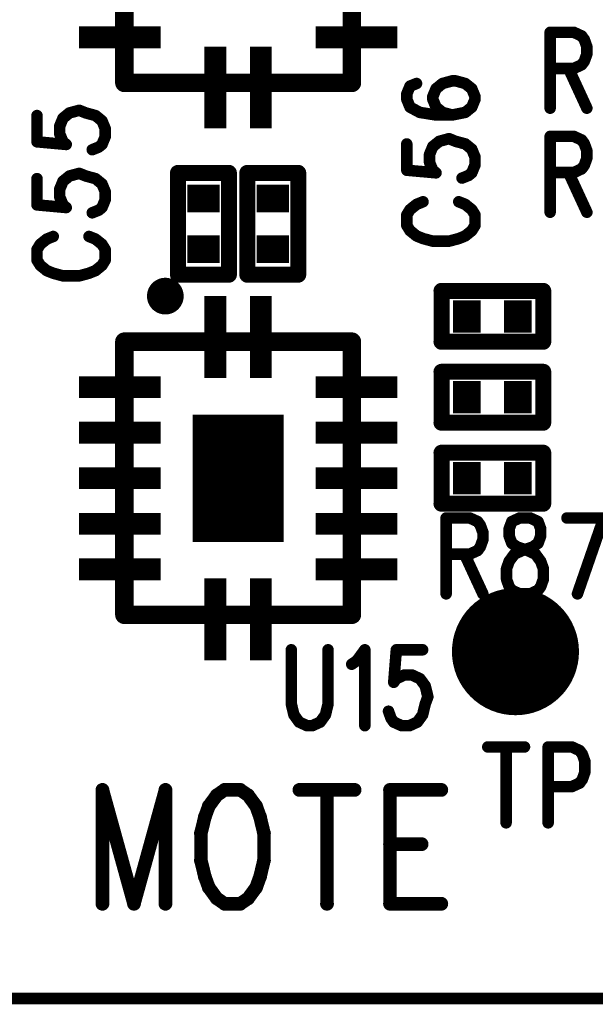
# Model space of a CAD drawing. Extents: x 2 to 38, y 2.4 to 29.6.
# Tile 16 of 93: x 10.8 to 12, y 13.3 to 15.3. Entities that reach past the tile are written whole.
import ezdxf

# ---------------------------------------------------------------- set-up
doc = ezdxf.new("R2010")
doc.units = 0
doc.layers.get('0').update_dxf_attribs({"linetype": 'CONTINUOUS'})
doc.layers.add('adt001026', color=1, linetype='CONTINUOUS')

# ---------------------------------------------------------------- blocks, each defined once
blk = doc.blocks.new('D11')
at = {"const_width": 0.0115}
blk.add_lwpolyline([(-0.00575, 0, 1), (0.00575, 0, 1)], format="xyb", close=True, dxfattribs=at)
blk = doc.blocks.new('D13')
at = {"const_width": 0.0185}
blk.add_lwpolyline([(-0.00925, 0, 1), (0.00925, 0, 1)], format="xyb", close=True, dxfattribs=at)
blk = doc.blocks.new('D15')
at = {"const_width": 0.0161}
blk.add_lwpolyline([(-0.00805, 0, 1), (0.00805, 0, 1)], format="xyb", close=True, dxfattribs=at)
blk = doc.blocks.new('D21')
at = {"const_width": 0.0138}
blk.add_lwpolyline([(-0.0069, 0, 1), (0.0069, 0, 1)], format="xyb", close=True, dxfattribs=at)
blk = doc.blocks.new('D24')
at = {"const_width": 0.1271}
blk.add_lwpolyline([(-0.06355, 0, 1), (0.06355, 0, 1)], format="xyb", close=True, dxfattribs=at)
blk = doc.blocks.new('D25')
at = {"const_width": 0.0554}
blk.add_lwpolyline([(-0.0323, 0), (0.0323, 0)], dxfattribs=at)
blk = doc.blocks.new('D26')
at = {"const_width": 0.0646}
blk.add_lwpolyline([(-0.0277, 0), (0.0277, 0)], dxfattribs=at)
blk = doc.blocks.new('D53')
at = {"const_width": 0.2547}
blk.add_lwpolyline([(-0.09095, 0), (0.09095, 0)], dxfattribs=at)
blk = doc.blocks.new('D56')
at = {"const_width": 0.1637}
blk.add_lwpolyline([(-0.0218, 0), (0.0218, 0)], dxfattribs=at)
blk = doc.blocks.new('D57')
at = {"const_width": 0.0436}
blk.add_lwpolyline([(-0.08185, 0), (0.08185, 0)], dxfattribs=at)

msp = doc.modelspace()

# ---------------------------------------------------------------- linework, layer by layer
at = {"layer": 'adt001026', "color": 1}
for points, const_width in [([(11.049, 15.1376), (11.049, 15.6837)], 0.037), ([(11.5041, 15.6837), (11.5041, 15.1376)], 0.037), ([(11.9007, 15.2387), (11.9007, 15.087)], 0.023), ([(11.9007, 15.2387), (11.948, 15.2387)], 0.023), ([(11.948, 15.2387), (11.9637, 15.2315)], 0.023), ([(11.9637, 15.2315), (11.969, 15.2243)], 0.023), ([(11.969, 15.2243), (11.9742, 15.2098)], 0.023), ([(11.9742, 15.2098), (11.9742, 15.1954)], 0.023), ([(11.9742, 15.1954), (11.969, 15.1809)], 0.023), ([(11.948, 15.1665), (11.9007, 15.1665)], 0.023), ([(11.9375, 15.1665), (11.9742, 15.087)], 0.023), ([(11.9637, 15.1737), (11.948, 15.1665)], 0.023), ([(11.969, 15.1809), (11.9637, 15.1737)], 0.023), ([(11.5041, 15.1376), (11.049, 15.1376)], 0.037), ([(11.6204, 15.1312), (11.6139, 15.1154)], 0.023), ([(11.6334, 15.1364), (11.6204, 15.1312)], 0.023), ([(11.6724, 15.1259), (11.6659, 15.1101)], 0.023), ([(11.6854, 15.1364), (11.6724, 15.1259)], 0.023), ([(11.7049, 15.1417), (11.6854, 15.1364)], 0.023), ([(11.7114, 15.1417), (11.7049, 15.1417)], 0.023), ([(11.7309, 15.1364), (11.7114, 15.1417)], 0.023), ([(11.7439, 15.1259), (11.7309, 15.1364)], 0.023), ([(11.7504, 15.1101), (11.7439, 15.1259)], 0.023), ([(11.6139, 15.1154), (11.6139, 15.1049)], 0.023), ([(11.6659, 15.1101), (11.6659, 15.1049)], 0.023), ([(11.7504, 15.1049), (11.7504, 15.1101)], 0.023), ([(11.6139, 15.1049), (11.6204, 15.0891)], 0.023), ([(11.6204, 15.0891), (11.6399, 15.0786)], 0.023), ([(11.6659, 15.1049), (11.6724, 15.0891)], 0.023), ([(11.6724, 15.0891), (11.6854, 15.0786)], 0.023), ([(11.7309, 15.0786), (11.7439, 15.0891)], 0.023), ([(11.7439, 15.0891), (11.7504, 15.1049)], 0.023), ([(10.8742, 15.0723), (10.8742, 15.0198)], 0.023), ([(10.9197, 15.0513), (10.9262, 15.0671)], 0.023), ([(10.9262, 15.0671), (10.9392, 15.0776)], 0.023), ([(10.9392, 15.0776), (10.9587, 15.0828)], 0.023), ([(10.9587, 15.0828), (10.9717, 15.0776)], 0.023), ([(10.9717, 15.0776), (10.9912, 15.0723)], 0.023), ([(10.9912, 15.0723), (11.0042, 15.0618)], 0.023), ([(11.6399, 15.0786), (11.6724, 15.0734)], 0.023), ([(11.6724, 15.0734), (11.7049, 15.0734)], 0.023), ([(11.6854, 15.0786), (11.7049, 15.0734)], 0.023), ([(11.7049, 15.0734), (11.7309, 15.0786)], 0.023), ([(10.9197, 15.0355), (10.9197, 15.0513)], 0.023), ([(11.0042, 15.0618), (11.0107, 15.0461)], 0.023), ([(10.9262, 15.0198), (10.9197, 15.0355)], 0.023), ([(11.0107, 15.0303), (11.0042, 15.0145)], 0.023), ([(11.0107, 15.0461), (11.0107, 15.0303)], 0.023), ([(11.9007, 15.0307), (11.9007, 14.879)], 0.023), ([(11.9007, 15.0307), (11.948, 15.0307)], 0.023), ([(11.948, 15.0307), (11.9637, 15.0235)], 0.023), ([(10.8742, 15.0198), (10.9327, 15.0145)], 0.023), ([(10.9327, 15.0145), (10.9262, 15.0198)], 0.023), ([(10.9977, 15.0093), (10.9847, 15.004)], 0.023), ([(11.0042, 15.0145), (10.9977, 15.0093)], 0.023), ([(11.6139, 15.0156), (11.6139, 14.963)], 0.023), ([(11.6594, 14.9946), (11.6659, 15.0103)], 0.023), ([(11.6659, 15.0103), (11.6789, 15.0208)], 0.023), ([(11.6789, 15.0208), (11.6984, 15.0261)], 0.023), ([(11.6984, 15.0261), (11.7114, 15.0208)], 0.023), ([(11.7114, 15.0208), (11.7309, 15.0156)], 0.023), ([(11.7309, 15.0156), (11.7439, 15.0051)], 0.023), ([(11.9637, 15.0235), (11.969, 15.0162)], 0.023), ([(11.969, 15.0162), (11.9742, 15.0018)], 0.023), ([(11.6594, 14.9788), (11.6594, 14.9946)], 0.023), ([(11.7439, 15.0051), (11.7504, 14.9893)], 0.023), ([(11.7504, 14.9893), (11.7504, 14.9736)], 0.023), ([(11.9742, 15.0018), (11.9742, 14.9873)], 0.023), ([(11.6659, 14.963), (11.6594, 14.9788)], 0.023), ([(11.7504, 14.9736), (11.7439, 14.9578)], 0.023), ([(11.969, 14.9729), (11.9637, 14.9657)], 0.023), ([(11.9742, 14.9873), (11.969, 14.9729)], 0.023), ([(10.9262, 14.941), (10.9392, 14.9515)], 0.023), ([(10.9392, 14.9515), (10.9587, 14.9567)], 0.023), ([(10.9587, 14.9567), (10.9717, 14.9515)], 0.023), ([(10.9717, 14.9515), (10.9912, 14.9462)], 0.023), ([(11.1563, 14.7542), (11.1563, 14.9576)], 0.032), ([(11.1563, 14.9576), (11.258, 14.9576)], 0.032), ([(11.258, 14.9576), (11.258, 14.7542)], 0.032), ([(11.295, 14.7542), (11.295, 14.9576)], 0.032), ([(11.295, 14.9576), (11.3967, 14.9576)], 0.032), ([(11.3967, 14.9576), (11.3967, 14.7542)], 0.032), ([(11.6139, 14.963), (11.6724, 14.9578)], 0.023), ([(11.6724, 14.9578), (11.6659, 14.963)], 0.023), ([(11.7374, 14.9525), (11.7244, 14.9473)], 0.023), ([(11.7439, 14.9578), (11.7374, 14.9525)], 0.023), ([(11.948, 14.9584), (11.9007, 14.9584)], 0.023), ([(11.9375, 14.9584), (11.9742, 14.879)], 0.023), ([(11.9637, 14.9657), (11.948, 14.9584)], 0.023), ([(10.8742, 14.9462), (10.8742, 14.8937)], 0.023), ([(10.9197, 14.9252), (10.9262, 14.941)], 0.023), ([(10.9912, 14.9462), (11.0042, 14.9357)], 0.023), ([(11.0042, 14.9357), (11.0107, 14.92)], 0.023), ([(10.9197, 14.9095), (10.9197, 14.9252)], 0.023), ([(10.9262, 14.8937), (10.9197, 14.9095)], 0.023), ([(11.0107, 14.92), (11.0107, 14.9042)], 0.023), ([(10.8742, 14.8937), (10.9327, 14.8884)], 0.023), ([(10.9327, 14.8884), (10.9262, 14.8937)], 0.023), ([(11.0107, 14.9042), (11.0042, 14.8884)], 0.023), ([(11.6334, 14.8947), (11.6204, 14.8842)], 0.023), ([(11.6464, 14.9), (11.6334, 14.8947)], 0.023), ([(11.7309, 14.8947), (11.7179, 14.9)], 0.023), ([(11.7439, 14.8842), (11.7309, 14.8947)], 0.023), ([(10.9977, 14.8832), (10.9847, 14.8779)], 0.023), ([(11.0042, 14.8884), (10.9977, 14.8832)], 0.023), ([(11.6204, 14.8842), (11.6139, 14.8737)], 0.023), ([(11.6139, 14.8737), (11.6139, 14.8527)], 0.023), ([(11.7504, 14.8737), (11.7439, 14.8842)], 0.023), ([(11.7504, 14.8527), (11.7504, 14.8737)], 0.023), ([(11.6139, 14.8527), (11.6204, 14.8422)], 0.023), ([(11.7439, 14.8422), (11.7504, 14.8527)], 0.023), ([(10.9067, 14.8306), (10.8937, 14.8254)], 0.023), ([(10.9912, 14.8254), (10.9782, 14.8306)], 0.023), ([(11.6204, 14.8422), (11.6334, 14.8317)], 0.023), ([(11.6334, 14.8317), (11.6464, 14.8264)], 0.023), ([(11.7179, 14.8264), (11.7309, 14.8317)], 0.023), ([(11.7309, 14.8317), (11.7439, 14.8422)], 0.023), ([(10.8807, 14.8149), (10.8742, 14.8044)], 0.023), ([(10.8937, 14.8254), (10.8807, 14.8149)], 0.023), ([(11.0042, 14.8149), (10.9912, 14.8254)], 0.023), ([(11.0107, 14.8044), (11.0042, 14.8149)], 0.023), ([(11.6464, 14.8264), (11.6659, 14.8212)], 0.023), ([(11.6659, 14.8212), (11.6984, 14.8212)], 0.023), ([(11.6984, 14.8212), (11.7179, 14.8264)], 0.023), ([(10.8742, 14.8044), (10.8742, 14.7834)], 0.023), ([(11.0107, 14.7834), (11.0107, 14.8044)], 0.023), ([(10.8742, 14.7834), (10.8807, 14.7729)], 0.023), ([(10.8807, 14.7729), (10.8937, 14.7623)], 0.023), ([(10.9912, 14.7623), (11.0042, 14.7729)], 0.023), ([(11.0042, 14.7729), (11.0107, 14.7834)], 0.023), ([(10.8937, 14.7623), (10.9067, 14.7571)], 0.023), ([(10.9067, 14.7571), (10.9262, 14.7518)], 0.023), ([(10.9262, 14.7518), (10.9587, 14.7518)], 0.023), ([(10.9587, 14.7518), (10.9782, 14.7571)], 0.023), ([(10.9782, 14.7571), (10.9912, 14.7623)], 0.023), ([(11.258, 14.7542), (11.1563, 14.7542)], 0.032), ([(11.3967, 14.7542), (11.295, 14.7542)], 0.032), ([(11.1187, 14.7249), (11.1178, 14.724)], 0.037), ([(11.1197, 14.7257), (11.1187, 14.7249)], 0.037), ([(11.1207, 14.7264), (11.1197, 14.7257)], 0.037), ([(11.1218, 14.7271), (11.1207, 14.7264)], 0.037), ([(11.1229, 14.7277), (11.1218, 14.7271)], 0.037), ([(11.1241, 14.7282), (11.1229, 14.7277)], 0.037), ([(11.1253, 14.7287), (11.1241, 14.7282)], 0.037), ([(11.1265, 14.729), (11.1253, 14.7287)], 0.037), ([(11.1278, 14.7293), (11.1265, 14.729)], 0.037), ([(11.129, 14.7294), (11.1278, 14.7293)], 0.037), ([(11.1303, 14.7295), (11.129, 14.7294)], 0.037), ([(11.1316, 14.7295), (11.1303, 14.7295)], 0.037), ([(11.1328, 14.7294), (11.1316, 14.7295)], 0.037), ([(11.1341, 14.7293), (11.1328, 14.7294)], 0.037), ([(11.1353, 14.729), (11.1341, 14.7293)], 0.037), ([(11.1365, 14.7287), (11.1353, 14.729)], 0.037), ([(11.1377, 14.7282), (11.1365, 14.7287)], 0.037), ([(11.1389, 14.7277), (11.1377, 14.7282)], 0.037), ([(11.14, 14.7271), (11.1389, 14.7277)], 0.037), ([(11.1411, 14.7264), (11.14, 14.7271)], 0.037), ([(11.1421, 14.7257), (11.1411, 14.7264)], 0.037), ([(11.1431, 14.7249), (11.1421, 14.7257)], 0.037), ([(11.144, 14.724), (11.1431, 14.7249)], 0.037), ([(11.1128, 14.7126), (11.1127, 14.7114)], 0.037), ([(11.1127, 14.7114), (11.1128, 14.7101)], 0.037), ([(11.1129, 14.7139), (11.1128, 14.7126)], 0.037), ([(11.1128, 14.7101), (11.1129, 14.7088)], 0.037), ([(11.1131, 14.7151), (11.1129, 14.7139)], 0.037), ([(11.1129, 14.7088), (11.1131, 14.7076)], 0.037), ([(11.1134, 14.7164), (11.1131, 14.7151)], 0.037), ([(11.1131, 14.7076), (11.1134, 14.7063)], 0.037), ([(11.1138, 14.7176), (11.1134, 14.7164)], 0.037), ([(11.1134, 14.7063), (11.1138, 14.7051)], 0.037), ([(11.1143, 14.7188), (11.1138, 14.7176)], 0.037), ([(11.1138, 14.7051), (11.1143, 14.704)], 0.037), ([(11.1149, 14.7199), (11.1143, 14.7188)], 0.037), ([(11.1155, 14.721), (11.1149, 14.7199)], 0.037), ([(11.1162, 14.722), (11.1155, 14.721)], 0.037), ([(11.117, 14.723), (11.1162, 14.722)], 0.037), ([(11.1178, 14.724), (11.117, 14.723)], 0.037), ([(11.1449, 14.723), (11.144, 14.724)], 0.037), ([(11.1456, 14.722), (11.1449, 14.723)], 0.037), ([(11.1464, 14.721), (11.1456, 14.722)], 0.037), ([(11.147, 14.7199), (11.1464, 14.721)], 0.037), ([(11.1475, 14.7187), (11.147, 14.7199)], 0.037), ([(11.148, 14.7176), (11.1475, 14.7187)], 0.037), ([(11.1475, 14.7039), (11.148, 14.7051)], 0.037), ([(11.1484, 14.7164), (11.148, 14.7176)], 0.037), ([(11.148, 14.7051), (11.1484, 14.7063)], 0.037), ([(11.1487, 14.7151), (11.1484, 14.7164)], 0.037), ([(11.1484, 14.7063), (11.1487, 14.7075)], 0.037), ([(11.1489, 14.7139), (11.1487, 14.7151)], 0.037), ([(11.1487, 14.7075), (11.1489, 14.7088)], 0.037), ([(11.1491, 14.7126), (11.1489, 14.7139)], 0.037), ([(11.1489, 14.7088), (11.1491, 14.7101)], 0.037), ([(11.1491, 14.7113), (11.1491, 14.7126)], 0.037), ([(11.1491, 14.7113), (11.1491, 14.7113)], 0.037), ([(11.1491, 14.7101), (11.1491, 14.7113)], 0.037), ([(11.1491, 14.7113), (11.1491, 14.7113)], 0.037), ([(11.6834, 14.7218), (11.8868, 14.7218)], 0.032), ([(11.6834, 14.6201), (11.6834, 14.7218)], 0.032), ([(11.8868, 14.7218), (11.8868, 14.6201)], 0.032), ([(11.1143, 14.704), (11.1148, 14.7028)], 0.037), ([(11.1148, 14.7028), (11.1155, 14.7017)], 0.037), ([(11.1155, 14.7017), (11.1162, 14.7007)], 0.037), ([(11.1162, 14.7007), (11.117, 14.6997)], 0.037), ([(11.117, 14.6997), (11.1178, 14.6987)], 0.037), ([(11.1178, 14.6987), (11.1187, 14.6978)], 0.037), ([(11.1187, 14.6978), (11.1197, 14.697)], 0.037), ([(11.1197, 14.697), (11.1207, 14.6963)], 0.037), ([(11.1207, 14.6963), (11.1218, 14.6956)], 0.037), ([(11.1218, 14.6956), (11.1229, 14.695)], 0.037), ([(11.1229, 14.695), (11.1241, 14.6945)], 0.037), ([(11.1241, 14.6945), (11.1253, 14.694)], 0.037), ([(11.1253, 14.694), (11.1265, 14.6937)], 0.037), ([(11.1265, 14.6937), (11.1277, 14.6934)], 0.037), ([(11.1277, 14.6934), (11.129, 14.6932)], 0.037), ([(11.129, 14.6932), (11.1303, 14.6932)], 0.037), ([(11.1303, 14.6932), (11.1315, 14.6932)], 0.037), ([(11.1315, 14.6932), (11.1328, 14.6932)], 0.037), ([(11.1328, 14.6932), (11.1341, 14.6934)], 0.037), ([(11.1341, 14.6934), (11.1353, 14.6937)], 0.037), ([(11.1353, 14.6937), (11.1365, 14.694)], 0.037), ([(11.1365, 14.694), (11.1377, 14.6945)], 0.037), ([(11.1377, 14.6945), (11.1389, 14.695)], 0.037), ([(11.1389, 14.695), (11.14, 14.6956)], 0.037), ([(11.14, 14.6956), (11.1411, 14.6962)], 0.037), ([(11.1411, 14.6962), (11.1421, 14.697)], 0.037), ([(11.1421, 14.697), (11.1431, 14.6978)], 0.037), ([(11.1431, 14.6978), (11.144, 14.6987)], 0.037), ([(11.144, 14.6987), (11.1448, 14.6996)], 0.037), ([(11.1448, 14.6996), (11.1456, 14.7006)], 0.037), ([(11.1456, 14.7006), (11.1463, 14.7017)], 0.037), ([(11.1463, 14.7017), (11.147, 14.7028)], 0.037), ([(11.147, 14.7028), (11.1475, 14.7039)], 0.037), ([(11.049, 14.6203), (11.5041, 14.6203)], 0.037), ([(11.049, 14.0743), (11.049, 14.6203)], 0.037), ([(11.5041, 14.6203), (11.5041, 14.0743)], 0.037), ([(11.8868, 14.6201), (11.6834, 14.6201)], 0.032), ([(11.6834, 14.56), (11.8868, 14.56)], 0.032), ([(11.6834, 14.4583), (11.6834, 14.56)], 0.032), ([(11.8868, 14.56), (11.8868, 14.4583)], 0.032), ([(11.8868, 14.4583), (11.6834, 14.4583)], 0.032), ([(11.6834, 14.3982), (11.8868, 14.3982)], 0.032), ([(11.6834, 14.2964), (11.6834, 14.3982)], 0.032), ([(11.8868, 14.3982), (11.8868, 14.2964)], 0.032), ([(11.8868, 14.2964), (11.6834, 14.2964)], 0.032), ([(11.6926, 14.2678), (11.6926, 14.1161)], 0.023), ([(11.6926, 14.2678), (11.7399, 14.2678)], 0.023), ([(11.7399, 14.2678), (11.7557, 14.2606)], 0.023), ([(11.7557, 14.2606), (11.7609, 14.2534)], 0.023), ([(11.824, 14.2606), (11.8187, 14.2462)], 0.023), ([(11.8397, 14.2678), (11.824, 14.2606)], 0.023), ([(11.8608, 14.2678), (11.8397, 14.2678)], 0.023), ([(11.8765, 14.2606), (11.8608, 14.2678)], 0.023), ([(11.8818, 14.2462), (11.8765, 14.2606)], 0.023), ([(11.9343, 14.2678), (12.0079, 14.2678)], 0.023), ([(12.0079, 14.2678), (11.9553, 14.1161)], 0.023), ([(11.7609, 14.2534), (11.7662, 14.239)], 0.023), ([(11.8187, 14.2462), (11.8187, 14.2317)], 0.023), ([(11.8818, 14.2317), (11.8818, 14.2462)], 0.023), ([(11.7662, 14.2245), (11.7609, 14.21)], 0.023), ([(11.7662, 14.239), (11.7662, 14.2245)], 0.023), ([(11.8187, 14.2317), (11.824, 14.2173)], 0.023), ([(11.8765, 14.2173), (11.8818, 14.2317)], 0.023), ([(11.7557, 14.2028), (11.7399, 14.1956)], 0.023), ([(11.7609, 14.21), (11.7557, 14.2028)], 0.023), ([(11.824, 14.2173), (11.8345, 14.21)], 0.023), ([(11.8292, 14.1956), (11.845, 14.2028)], 0.023), ([(11.8345, 14.21), (11.8555, 14.2028)], 0.023), ([(11.845, 14.2028), (11.866, 14.21)], 0.023), ([(11.8555, 14.2028), (11.8713, 14.1956)], 0.023), ([(11.866, 14.21), (11.8765, 14.2173)], 0.023), ([(11.7399, 14.1956), (11.6926, 14.1956)], 0.023), ([(11.7294, 14.1956), (11.7662, 14.1161)], 0.023), ([(11.8135, 14.1667), (11.8187, 14.1812)], 0.023), ([(11.8187, 14.1812), (11.8292, 14.1956)], 0.023), ([(11.8713, 14.1956), (11.8818, 14.1812)], 0.023), ([(11.8818, 14.1812), (11.887, 14.1667)], 0.023), ([(11.8135, 14.145), (11.8135, 14.1667)], 0.023), ([(11.887, 14.1667), (11.887, 14.145)], 0.023), ([(11.8187, 14.1306), (11.8135, 14.145)], 0.023), ([(11.887, 14.145), (11.8818, 14.1306)], 0.023), ([(11.824, 14.1234), (11.8187, 14.1306)], 0.023), ([(11.8397, 14.1161), (11.824, 14.1234)], 0.023), ([(11.8765, 14.1234), (11.8608, 14.1161)], 0.023), ([(11.8818, 14.1306), (11.8765, 14.1234)], 0.023), ([(11.8608, 14.1161), (11.8397, 14.1161)], 0.023), ([(11.5041, 14.0743), (11.049, 14.0743)], 0.037), ([(11.3829, 14.0043), (11.3829, 13.896)], 0.023), ([(11.4564, 13.896), (11.4564, 14.0043)], 0.023), ([(11.5142, 13.9826), (11.53, 14.0043)], 0.023), ([(11.53, 14.0043), (11.53, 13.8526)], 0.023), ([(11.593, 14.0043), (11.5878, 13.9393)], 0.023), ([(11.6456, 14.0043), (11.593, 14.0043)], 0.023), ([(11.5037, 13.9754), (11.5142, 13.9826)], 0.023), ([(11.5878, 13.9393), (11.593, 13.9465)], 0.023), ([(11.593, 13.9465), (11.6088, 13.9538)], 0.023), ([(11.6088, 13.9538), (11.6245, 13.9538)], 0.023), ([(11.6245, 13.9538), (11.6403, 13.9465)], 0.023), ([(11.6403, 13.9465), (11.6508, 13.9321)], 0.023), ([(11.6508, 13.9321), (11.6561, 13.9104)], 0.023), ([(11.6561, 13.9104), (11.6508, 13.896)], 0.023), ([(11.3829, 13.896), (11.3881, 13.8743)], 0.023), ([(11.4512, 13.8743), (11.4564, 13.896)], 0.023), ([(11.6508, 13.896), (11.6456, 13.8743)], 0.023), ([(11.3881, 13.8743), (11.3986, 13.8598)], 0.023), ([(11.4407, 13.8598), (11.4512, 13.8743)], 0.023), ([(11.5825, 13.8671), (11.5773, 13.8815)], 0.023), ([(11.5878, 13.8598), (11.5825, 13.8671)], 0.023), ([(11.6456, 13.8743), (11.635, 13.8598)], 0.023), ([(11.3986, 13.8598), (11.4144, 13.8526)], 0.023), ([(11.4144, 13.8526), (11.4249, 13.8526)], 0.023), ([(11.4249, 13.8526), (11.4407, 13.8598)], 0.023), ([(11.6035, 13.8526), (11.5878, 13.8598)], 0.023), ([(11.6193, 13.8526), (11.6035, 13.8526)], 0.023), ([(11.635, 13.8598), (11.6193, 13.8526)], 0.023), ([(11.7759, 13.8101), (11.8494, 13.8101)], 0.023), ([(11.8126, 13.8101), (11.8126, 13.6584)], 0.023), ([(11.8967, 13.8101), (11.8967, 13.6584)], 0.023), ([(11.8967, 13.8101), (11.944, 13.8101)], 0.023), ([(11.944, 13.8101), (11.9597, 13.8029)], 0.023), ([(11.9597, 13.8029), (11.965, 13.7957)], 0.023), ([(11.965, 13.7957), (11.9702, 13.7812)], 0.023), ([(11.9702, 13.7812), (11.9702, 13.7596)], 0.023), ([(11.9702, 13.7596), (11.965, 13.7451)], 0.023), ([(11.944, 13.7307), (11.8967, 13.7307)], 0.023), ([(11.9597, 13.7379), (11.944, 13.7307)], 0.023), ([(11.965, 13.7451), (11.9597, 13.7379)], 0.023), ([(11.0051, 13.7242), (11.0051, 13.4966)], 0.027), ([(11.0051, 13.7242), (11.0682, 13.4966)], 0.027), ([(11.1312, 13.7242), (11.0682, 13.4966)], 0.027), ([(11.1312, 13.7242), (11.1312, 13.4966)], 0.027), ([(11.2337, 13.7133), (11.2179, 13.6917)], 0.027), ([(11.2494, 13.7242), (11.2337, 13.7133)], 0.027), ([(11.2809, 13.7242), (11.2494, 13.7242)], 0.027), ([(11.2967, 13.7133), (11.2809, 13.7242)], 0.027), ([(11.3125, 13.6917), (11.2967, 13.7133)], 0.027), ([(11.3992, 13.7242), (11.5095, 13.7242)], 0.027), ([(11.4543, 13.7242), (11.4543, 13.4966)], 0.027), ([(11.5804, 13.7242), (11.5804, 13.4966)], 0.027), ([(11.5804, 13.7242), (11.6829, 13.7242)], 0.027), ([(11.2179, 13.6917), (11.21, 13.67)], 0.027), ([(11.3204, 13.67), (11.3125, 13.6917)], 0.027), ([(11.21, 13.67), (11.2021, 13.6375)], 0.027), ([(11.3282, 13.6375), (11.3204, 13.67)], 0.027), ([(11.2021, 13.6375), (11.2021, 13.5833)], 0.027), ([(11.3282, 13.5833), (11.3282, 13.6375)], 0.027), ([(11.5804, 13.6158), (11.6435, 13.6158)], 0.027), ([(11.2021, 13.5833), (11.21, 13.5508)], 0.027), ([(11.3204, 13.5508), (11.3282, 13.5833)], 0.027), ([(11.21, 13.5508), (11.2179, 13.5291)], 0.027), ([(11.3125, 13.5291), (11.3204, 13.5508)], 0.027), ([(11.2179, 13.5291), (11.2337, 13.5075)], 0.027), ([(11.2967, 13.5075), (11.3125, 13.5291)], 0.027), ([(11.2337, 13.5075), (11.2494, 13.4966)], 0.027), ([(11.2494, 13.4966), (11.2809, 13.4966)], 0.027), ([(11.2809, 13.4966), (11.2967, 13.5075)], 0.027), ([(11.5804, 13.4966), (11.6829, 13.4966)], 0.027), ([(22.881, 13.3071), (5.5438, 13.3071)], 0.023)]:
    msp.add_lwpolyline(points, dxfattribs=dict(at, const_width=const_width))

# ---------------------------------------------------------------- block references
at = {"layer": 'adt001026'}
for name, p in [('D57', (11.0399, 15.2286)), ('D57', (11.5132, 15.2286)), ('D11', (11.9007, 15.2387)), ('D11', (11.9007, 15.2387)), ('D11', (11.948, 15.2387)), ('D11', (11.9637, 15.2315)), ('D11', (11.969, 15.2243)), ('D11', (11.9742, 15.2098)), ('D56', (11.231, 15.1285)), ('D56', (11.322, 15.1285)), ('D11', (11.9742, 15.1954)), ('D11', (11.9007, 15.1665)), ('D11', (11.9375, 15.1665)), ('D11', (11.948, 15.1665)), ('D11', (11.9637, 15.1737)), ('D11', (11.969, 15.1809)), ('D13', (11.049, 15.1376)), ('D13', (11.5041, 15.1376)), ('D11', (11.6204, 15.1312)), ('D11', (11.6334, 15.1364)), ('D11', (11.6724, 15.1259)), ('D11', (11.6854, 15.1364)), ('D11', (11.7049, 15.1417)), ('D11', (11.7114, 15.1417)), ('D11', (11.7309, 15.1364)), ('D11', (11.7439, 15.1259)), ('D11', (11.6139, 15.1154)), ('D11', (11.6659, 15.1101)), ('D11', (11.7504, 15.1101)), ('D11', (11.6139, 15.1049)), ('D11', (11.6204, 15.0891)), ('D11', (11.6659, 15.1049)), ('D11', (11.6724, 15.0891)), ('D11', (11.7439, 15.0891)), ('D11', (11.7504, 15.1049)), ('D11', (11.9007, 15.087)), ('D11', (11.9742, 15.087)), ('D11', (10.8742, 15.0723)), ('D11', (10.9262, 15.0671)), ('D11', (10.9392, 15.0776)), ('D11', (10.9587, 15.0828)), ('D11', (10.9717, 15.0776)), ('D11', (10.9912, 15.0723)), ('D11', (11.6399, 15.0786)), ('D11', (11.6724, 15.0734)), ('D11', (11.6854, 15.0786)), ('D11', (11.7049, 15.0734)), ('D11', (11.7049, 15.0734)), ('D11', (11.7309, 15.0786)), ('D11', (10.9197, 15.0513)), ('D11', (11.0042, 15.0618)), ('D11', (10.9197, 15.0355)), ('D11', (11.0107, 15.0461)), ('D11', (11.0107, 15.0303)), ('D11', (11.9007, 15.0307)), ('D11', (11.9007, 15.0307)), ('D11', (11.948, 15.0307)), ('D11', (10.8742, 15.0198)), ('D11', (10.9262, 15.0198)), ('D11', (10.9327, 15.0145)), ('D11', (10.9977, 15.0093)), ('D11', (11.0042, 15.0145)), ('D11', (11.6139, 15.0156)), ('D11', (11.6659, 15.0103)), ('D11', (11.6789, 15.0208)), ('D11', (11.6984, 15.0261)), ('D11', (11.7114, 15.0208)), ('D11', (11.7309, 15.0156)), ('D11', (11.9637, 15.0235)), ('D11', (11.969, 15.0162)), ('D11', (10.9847, 15.004)), ('D11', (11.6594, 14.9946)), ('D11', (11.7439, 15.0051)), ('D11', (11.7504, 14.9893)), ('D11', (11.9742, 15.0018)), ('D11', (11.6594, 14.9788)), ('D11', (11.7504, 14.9736)), ('D11', (11.969, 14.9729)), ('D11', (11.9742, 14.9873)), ('D11', (10.9392, 14.9515)), ('D11', (10.9587, 14.9567)), ('D11', (10.9717, 14.9515)), ('D15', (11.1563, 14.9576)), ('D15', (11.258, 14.9576)), ('D15', (11.295, 14.9576)), ('D15', (11.3967, 14.9576)), ('D11', (11.6139, 14.963)), ('D11', (11.6659, 14.963)), ('D11', (11.6724, 14.9578)), ('D11', (11.7374, 14.9525)), ('D11', (11.7439, 14.9578)), ('D11', (11.9007, 14.9584)), ('D11', (11.9375, 14.9584)), ('D11', (11.948, 14.9584)), ('D11', (11.9637, 14.9657)), ('D11', (10.8742, 14.9462)), ('D11', (10.9262, 14.941)), ('D11', (10.9912, 14.9462)), ('D11', (11.0042, 14.9357)), ('D11', (11.7244, 14.9473)), ('D11', (10.9197, 14.9252)), ('D11', (10.9197, 14.9095)), ('D11', (11.0107, 14.92)), ('D25', (11.2072, 14.9067)), ('D25', (11.3459, 14.9067)), ('D11', (10.8742, 14.8937)), ('D11', (10.9262, 14.8937)), ('D11', (11.0107, 14.9042)), ('D11', (11.6334, 14.8947)), ('D11', (11.6464, 14.9)), ('D11', (11.7179, 14.9)), ('D11', (11.7309, 14.8947)), ('D11', (10.9327, 14.8884)), ('D11', (10.9847, 14.8779)), ('D11', (10.9977, 14.8832)), ('D11', (11.0042, 14.8884)), ('D11', (11.6139, 14.8737)), ('D11', (11.6204, 14.8842)), ('D11', (11.7439, 14.8842)), ('D11', (11.7504, 14.8737)), ('D11', (11.9007, 14.879)), ('D11', (11.9742, 14.879)), ('D11', (11.6139, 14.8527)), ('D11', (11.7504, 14.8527)), ('D11', (10.9067, 14.8306)), ('D11', (10.9782, 14.8306)), ('D11', (11.6204, 14.8422)), ('D11', (11.6334, 14.8317)), ('D11', (11.7309, 14.8317)), ('D11', (11.7439, 14.8422)), ('D11', (10.8807, 14.8149)), ('D11', (10.8937, 14.8254)), ('D11', (10.9912, 14.8254)), ('D11', (11.0042, 14.8149)), ('D25', (11.2072, 14.805)), ('D25', (11.3459, 14.805)), ('D11', (11.6464, 14.8264)), ('D11', (11.6659, 14.8212)), ('D11', (11.6984, 14.8212)), ('D11', (11.7179, 14.8264)), ('D11', (10.8742, 14.8044)), ('D11', (11.0107, 14.8044)), ('D11', (10.8742, 14.7834)), ('D11', (10.8807, 14.7729)), ('D11', (11.0042, 14.7729)), ('D11', (11.0107, 14.7834)), ('D11', (10.8937, 14.7623)), ('D11', (10.9067, 14.7571)), ('D11', (10.9262, 14.7518)), ('D11', (10.9587, 14.7518)), ('D11', (10.9782, 14.7571)), ('D11', (10.9912, 14.7623)), ('D15', (11.1563, 14.7542)), ('D15', (11.1563, 14.7542)), ('D15', (11.258, 14.7542)), ('D15', (11.295, 14.7542)), ('D15', (11.295, 14.7542)), ('D15', (11.3967, 14.7542)), ('D13', (11.1187, 14.7249)), ('D13', (11.1197, 14.7257)), ('D13', (11.1207, 14.7264)), ('D13', (11.1218, 14.7271)), ('D13', (11.1229, 14.7277)), ('D13', (11.1241, 14.7282)), ('D13', (11.1253, 14.7287)), ('D13', (11.1265, 14.729)), ('D13', (11.1278, 14.7293)), ('D13', (11.129, 14.7294)), ('D13', (11.1303, 14.7295)), ('D13', (11.1316, 14.7295)), ('D13', (11.1328, 14.7294)), ('D13', (11.1341, 14.7293)), ('D13', (11.1353, 14.729)), ('D13', (11.1365, 14.7287)), ('D13', (11.1377, 14.7282)), ('D13', (11.1389, 14.7277)), ('D13', (11.14, 14.7271)), ('D13', (11.1411, 14.7264)), ('D13', (11.1421, 14.7257)), ('D13', (11.1431, 14.7249)), ('D13', (11.1127, 14.7114)), ('D13', (11.1128, 14.7126)), ('D13', (11.1128, 14.7101)), ('D13', (11.1129, 14.7139)), ('D13', (11.1129, 14.7088)), ('D13', (11.1131, 14.7151)), ('D13', (11.1131, 14.7076)), ('D13', (11.1134, 14.7164)), ('D13', (11.1134, 14.7063)), ('D13', (11.1138, 14.7176)), ('D13', (11.1138, 14.7051)), ('D13', (11.1143, 14.7188)), ('D13', (11.1149, 14.7199)), ('D13', (11.1155, 14.721)), ('D13', (11.1162, 14.722)), ('D13', (11.117, 14.723)), ('D13', (11.1178, 14.724)), ('D13', (11.144, 14.724)), ('D13', (11.1449, 14.723)), ('D13', (11.1456, 14.722)), ('D13', (11.1464, 14.721)), ('D13', (11.147, 14.7199)), ('D13', (11.1475, 14.7187)), ('D13', (11.148, 14.7176)), ('D13', (11.148, 14.7051)), ('D13', (11.1484, 14.7164)), ('D13', (11.1484, 14.7063)), ('D13', (11.1487, 14.7151)), ('D13', (11.1487, 14.7075)), ('D13', (11.1489, 14.7139)), ('D13', (11.1489, 14.7088)), ('D13', (11.1491, 14.7126)), ('D13', (11.1491, 14.7113)), ('D13', (11.1491, 14.7113)), ('D13', (11.1491, 14.7113)), ('D13', (11.1491, 14.7113)), ('D13', (11.1491, 14.7101)), ('D15', (11.6834, 14.7218)), ('D15', (11.6834, 14.7218)), ('D15', (11.8868, 14.7218)), ('D13', (11.1143, 14.704)), ('D13', (11.1148, 14.7028)), ('D13', (11.1155, 14.7017)), ('D13', (11.1162, 14.7007)), ('D13', (11.117, 14.6997)), ('D13', (11.1178, 14.6987)), ('D13', (11.1187, 14.6978)), ('D13', (11.1197, 14.697)), ('D13', (11.1207, 14.6963)), ('D13', (11.1218, 14.6956)), ('D13', (11.1229, 14.695)), ('D13', (11.1241, 14.6945)), ('D13', (11.1253, 14.694)), ('D13', (11.1265, 14.6937)), ('D13', (11.1277, 14.6934)), ('D13', (11.129, 14.6932)), ('D13', (11.1303, 14.6932)), ('D13', (11.1315, 14.6932)), ('D13', (11.1328, 14.6932)), ('D13', (11.1341, 14.6934)), ('D13', (11.1353, 14.6937)), ('D13', (11.1365, 14.694)), ('D13', (11.1377, 14.6945)), ('D13', (11.1389, 14.695)), ('D13', (11.14, 14.6956)), ('D13', (11.1411, 14.6962)), ('D13', (11.1421, 14.697)), ('D13', (11.1431, 14.6978)), ('D13', (11.144, 14.6987)), ('D13', (11.1448, 14.6996)), ('D13', (11.1456, 14.7006)), ('D56', (11.231, 14.6294)), ('D13', (11.1463, 14.7017)), ('D13', (11.147, 14.7028)), ('D13', (11.1475, 14.7039)), ('D56', (11.322, 14.6294)), ('D26', (11.7342, 14.6709)), ('D26', (11.836, 14.6709)), ('D13', (11.049, 14.6203)), ('D13', (11.049, 14.6203)), ('D13', (11.5041, 14.6203)), ('D15', (11.6834, 14.6201)), ('D15', (11.8868, 14.6201)), ('D15', (11.6834, 14.56)), ('D15', (11.6834, 14.56)), ('D15', (11.8868, 14.56)), ('D57', (11.0399, 14.5293)), ('D57', (11.5132, 14.5293)), ('D26', (11.7342, 14.5091)), ('D26', (11.836, 14.5091)), ('D53', (11.2765, 14.3473)), ('D15', (11.6834, 14.4583)), ('D15', (11.8868, 14.4583)), ('D57', (11.0399, 14.4383)), ('D57', (11.5132, 14.4383)), ('D15', (11.6834, 14.3982)), ('D15', (11.6834, 14.3982)), ('D15', (11.8868, 14.3982)), ('D57', (11.0399, 14.3473)), ('D57', (11.5132, 14.3473)), ('D26', (11.7342, 14.3473)), ('D26', (11.836, 14.3473)), ('D15', (11.6834, 14.2964)), ('D15', (11.8868, 14.2964)), ('D57', (11.0399, 14.2563)), ('D57', (11.5132, 14.2563)), ('D11', (11.6926, 14.2678)), ('D11', (11.6926, 14.2678)), ('D11', (11.7399, 14.2678)), ('D11', (11.7557, 14.2606)), ('D11', (11.824, 14.2606)), ('D11', (11.8397, 14.2678)), ('D11', (11.8397, 14.2678)), ('D11', (11.8608, 14.2678)), ('D11', (11.8765, 14.2606)), ('D11', (11.9343, 14.2678)), ('D11', (11.7609, 14.2534)), ('D11', (11.8187, 14.2462)), ('D11', (11.8818, 14.2462)), ('D11', (11.7662, 14.239)), ('D11', (11.7662, 14.2245)), ('D11', (11.8187, 14.2317)), ('D11', (11.8818, 14.2317)), ('D11', (11.7557, 14.2028)), ('D11', (11.7609, 14.21)), ('D11', (11.824, 14.2173)), ('D11', (11.8345, 14.21)), ('D11', (11.845, 14.2028)), ('D11', (11.8555, 14.2028)), ('D11', (11.866, 14.21)), ('D11', (11.8765, 14.2173)), ('D11', (11.6926, 14.1956)), ('D11', (11.7294, 14.1956)), ('D11', (11.7399, 14.1956)), ('D11', (11.8187, 14.1812)), ('D11', (11.8292, 14.1956)), ('D11', (11.8713, 14.1956)), ('D11', (11.8818, 14.1812)), ('D57', (11.0399, 14.1653)), ('D57', (11.5132, 14.1653)), ('D11', (11.8135, 14.1667)), ('D11', (11.887, 14.1667)), ('D11', (11.8135, 14.145)), ('D11', (11.887, 14.145)), ('D56', (11.231, 14.0652)), ('D56', (11.322, 14.0652)), ('D11', (11.8187, 14.1306)), ('D11', (11.824, 14.1234)), ('D11', (11.8765, 14.1234)), ('D11', (11.8818, 14.1306)), ('D11', (11.6926, 14.1161)), ('D24', (11.8313, 14.0006)), ('D11', (11.7662, 14.1161)), ('D11', (11.8397, 14.1161)), ('D11', (11.8608, 14.1161)), ('D11', (11.9553, 14.1161)), ('D13', (11.049, 14.0743)), ('D13', (11.5041, 14.0743)), ('D11', (11.3829, 14.0043)), ('D11', (11.4564, 14.0043)), ('D11', (11.53, 14.0043)), ('D11', (11.593, 14.0043)), ('D11', (11.6456, 14.0043)), ('D11', (11.5037, 13.9754)), ('D11', (11.5142, 13.9826)), ('D11', (11.593, 13.9465)), ('D11', (11.6088, 13.9538)), ('D11', (11.6245, 13.9538)), ('D11', (11.6403, 13.9465)), ('D11', (11.5878, 13.9393)), ('D11', (11.6508, 13.9321)), ('D11', (11.6561, 13.9104)), ('D11', (11.3829, 13.896)), ('D11', (11.4564, 13.896)), ('D11', (11.6508, 13.896)), ('D11', (11.3881, 13.8743)), ('D11', (11.4512, 13.8743)), ('D11', (11.5773, 13.8815)), ('D11', (11.5825, 13.8671)), ('D11', (11.6456, 13.8743)), ('D11', (11.3986, 13.8598)), ('D11', (11.4144, 13.8526)), ('D11', (11.4249, 13.8526)), ('D11', (11.4407, 13.8598)), ('D11', (11.53, 13.8526)), ('D11', (11.5878, 13.8598)), ('D11', (11.6035, 13.8526)), ('D11', (11.6193, 13.8526)), ('D11', (11.635, 13.8598)), ('D11', (11.7759, 13.8101)), ('D11', (11.8126, 13.8101)), ('D11', (11.8494, 13.8101)), ('D11', (11.8967, 13.8101)), ('D11', (11.8967, 13.8101)), ('D11', (11.944, 13.8101)), ('D11', (11.9597, 13.8029)), ('D11', (11.965, 13.7957)), ('D11', (11.9702, 13.7812)), ('D11', (11.9702, 13.7596)), ('D11', (11.8967, 13.7307)), ('D11', (11.944, 13.7307)), ('D11', (11.9597, 13.7379)), ('D11', (11.965, 13.7451)), ('D21', (11.0051, 13.7242)), ('D21', (11.0051, 13.7242)), ('D21', (11.1312, 13.7242)), ('D21', (11.1312, 13.7242)), ('D21', (11.2337, 13.7133)), ('D21', (11.2494, 13.7242)), ('D21', (11.2494, 13.7242)), ('D21', (11.2809, 13.7242)), ('D21', (11.2967, 13.7133)), ('D21', (11.3992, 13.7242)), ('D21', (11.4543, 13.7242)), ('D21', (11.5095, 13.7242)), ('D21', (11.5804, 13.7242)), ('D21', (11.5804, 13.7242)), ('D21', (11.6829, 13.7242)), ('D21', (11.2179, 13.6917)), ('D21', (11.3125, 13.6917)), ('D21', (11.21, 13.67)), ('D21', (11.3204, 13.67)), ('D11', (11.8126, 13.6584)), ('D11', (11.8967, 13.6584)), ('D21', (11.2021, 13.6375)), ('D21', (11.3282, 13.6375)), ('D21', (11.5804, 13.6158)), ('D21', (11.6435, 13.6158)), ('D21', (11.2021, 13.5833)), ('D21', (11.3282, 13.5833)), ('D21', (11.21, 13.5508)), ('D21', (11.3204, 13.5508)), ('D21', (11.2179, 13.5291)), ('D21', (11.3125, 13.5291)), ('D21', (11.0051, 13.4966)), ('D21', (11.0682, 13.4966)), ('D21', (11.0682, 13.4966)), ('D21', (11.1312, 13.4966)), ('D21', (11.2337, 13.5075)), ('D21', (11.2494, 13.4966)), ('D21', (11.2809, 13.4966)), ('D21', (11.2967, 13.5075)), ('D21', (11.4543, 13.4966)), ('D21', (11.5804, 13.4966)), ('D21', (11.5804, 13.4966)), ('D21', (11.6829, 13.4966))]:
    msp.add_blockref(name, p, dxfattribs=at)

doc.saveas('drawing.dxf')
